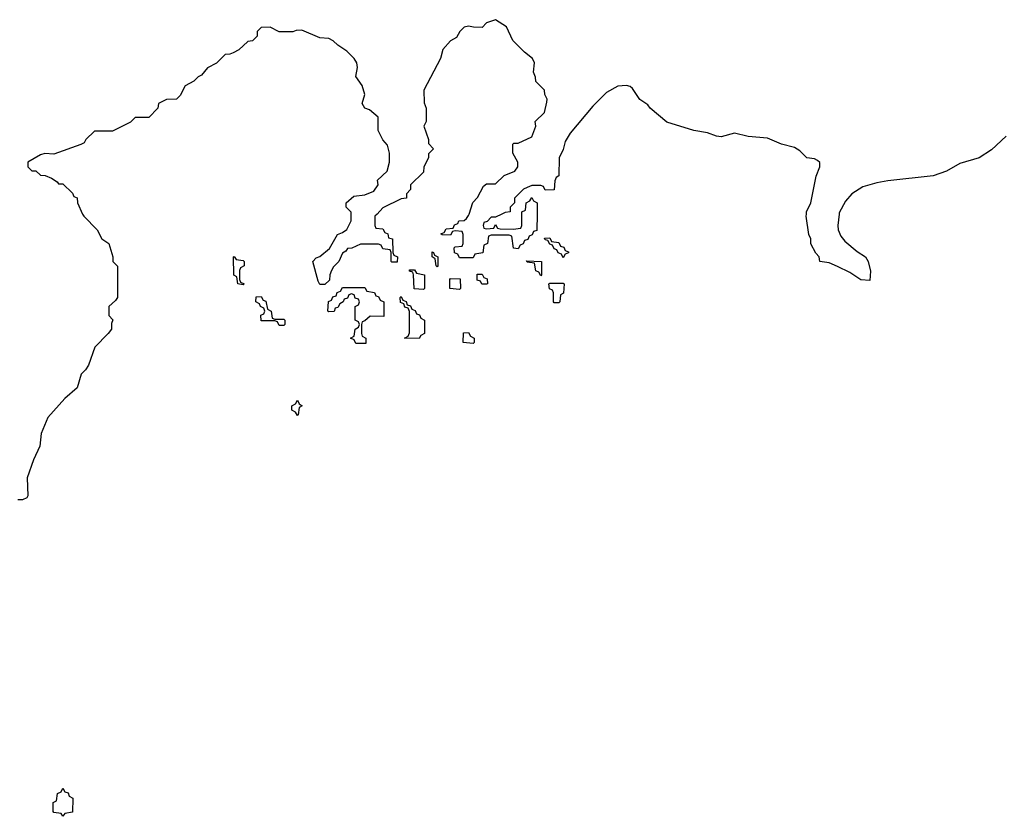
# Model space of a CAD drawing. Header units: inches. Extents: x 2773267 to 2867901, y 875810 to 985774.
# Tile 18 of 60: x 2840838 to 2845207, y 907329 to 910862. Entities that reach past the tile are written whole.
import ezdxf

# ---------------------------------------------------------------- set-up
doc = ezdxf.new("R2010")
doc.units = ezdxf.units.IN
doc.header["$MEASUREMENT"] = 0
doc.layers.add('C8940', color=7, linetype='Continuous')
doc.layers.add('C8941', color=7, linetype='Continuous')

msp = doc.modelspace()

# ---------------------------------------------------------------- linework, layer by layer
at = {"layer": 'C8940', "color": 6}
for points in [[(2841117.3, 910000), (2841122, 909990), (2841182, 909930), (2841202, 909890), (2841234, 909870), (2841251.3, 909810), (2841252, 909790), (2841271.6, 909768.4), (2841271.3, 909630), (2841263.6, 909616.4), (2841234, 909590), (2841234, 909550), (2841251.3, 909531.3), (2841244.7, 909515.3), (2841244.7, 909490), (2841231, 909470), (2841170.7, 909410), (2841142.8, 909330), (2841130, 909309), (2841110.6, 909289.4), (2841093, 909230), (2841038, 909182), (2840962.4, 909097.6), (2840933.7, 909026.3), (2840926.8, 908970), (2840899.1, 908910), (2840870.5, 908830), (2840874, 908750), (2840870, 908742), (2840850, 908733.2), (2840830, 908732.7)], [(2842423.5, 910000), (2842414, 909990), (2842414, 909950), (2842418, 909938), (2842450, 909934), (2842458, 909918), (2842471.6, 909911.6), (2842474, 909894), (2842492, 909890), (2842494, 909830), (2842498, 909818), (2842514, 909810), (2842512.7, 909787.3), (2842490, 909786), (2842486, 909790), (2842486, 909830), (2842482, 909842), (2842450, 909846), (2842442, 909862), (2842430, 909866), (2842350, 909866), (2842311.6, 909848.4), (2842292.7, 909847.3), (2842284.7, 909835.3), (2842270, 909826), (2842254, 909790), (2842230, 909766), (2842222, 909750), (2842214, 909730), (2842212.7, 909707.3), (2842192, 909688), (2842170, 909688), (2842162, 909702), (2842138, 909790), (2842154, 909806), (2842170, 909811.3), (2842212.9, 909847.1), (2842248, 909910), (2842270, 909918), (2842290, 909932), (2842309, 909970), (2842308.7, 910000)], [(2843133.5, 910000), (2843132.7, 909927.3), (2843118, 909922), (2843112.7, 909907.3), (2843098, 909902), (2843092.7, 909887.3), (2843078, 909882), (2843072.7, 909867.3), (2843058, 909862), (2843050, 909846), (2843028.4, 909848.4), (2843022, 909902), (2843010, 909906), (2842930, 909906), (2842918, 909902), (2842914, 909870), (2842898, 909862), (2842892.7, 909827.3), (2842858, 909822), (2842850, 909806), (2842790, 909806), (2842782, 909822), (2842767.3, 909827.3), (2842766, 909850), (2842770, 909854), (2842802, 909858), (2842806, 909870), (2842806, 909910), (2842802, 909922), (2842770, 909926), (2842758, 909922), (2842750, 909906), (2842712.7, 909907.3), (2842707.3, 909912.7), (2842722, 909918), (2842730, 909934), (2842762, 909938), (2842767.3, 909952.7), (2842782, 909958), (2842786, 909970), (2842810, 909972), (2842820.4, 909979.6), (2842830, 909994), (2842831.9, 910000)], [(2842978, 910000), (2842950, 909986), (2842930, 909986), (2842912.7, 909967.3), (2842898, 909962), (2842894, 909950), (2842898, 909938), (2842910, 909934), (2842942, 909938), (2842950, 909954), (2842958, 909938), (2842970, 909934), (2843027.3, 909932.7), (2843062, 909938), (2843066, 909950), (2843066, 910000)], [(2844474.2, 910000), (2844467.7, 909950), (2844470.4, 909930), (2844482, 909902), (2844499.9, 909879.9), (2844553.7, 909833.7), (2844590.4, 909810), (2844603, 909790), (2844613.4, 909746.6), (2844610, 909706), (2844570, 909708), (2844520.9, 909740.9), (2844467.3, 909767.3), (2844430, 909784), (2844389.1, 909789.1), (2844386, 909810), (2844370, 909826), (2844348.4, 909868.4), (2844348.7, 909890), (2844339, 909910), (2844327.6, 909990), (2844328.6, 910000)]]:
    msp.add_lwpolyline(points, dxfattribs=at)
for points in [[(2843250, 909806), (2843242, 909822), (2843227.3, 909827.3), (2843222, 909842), (2843210, 909846), (2843202, 909862), (2843190, 909866), (2843182, 909882), (2843170, 909886), (2843167.3, 909892.7), (2843190, 909894), (2843198, 909878), (2843230, 909874), (2843238, 909858), (2843252.7, 909852.7), (2843258, 909838), (2843272.7, 909832.7), (2843272.7, 909827.3), (2843258, 909822)], [(2841830, 909686), (2841806, 909690), (2841802, 909722), (2841788.4, 909728.4), (2841786, 909810), (2841790, 909812), (2841798, 909798), (2841830, 909794), (2841834, 909790), (2841834, 909770), (2841818, 909762), (2841814, 909750), (2841814, 909710), (2841818, 909698), (2841834, 909690)], [(2842690, 909766), (2842686, 909770), (2842682, 909802), (2842668, 909810), (2842668, 909832), (2842674, 909830), (2842678, 909818), (2842694, 909810), (2842694, 909770)], [(2843150, 909726), (2843142, 909742), (2843128.4, 909748.4), (2843122, 909782), (2843090, 909786), (2843087.3, 909792.7), (2843154, 909790), (2843154, 909730)], [(2842630, 909666), (2842588, 909668), (2842586, 909730), (2842582, 909742), (2842567.3, 909747.3), (2842567.3, 909752.7), (2842590, 909752), (2842598, 909738), (2842634, 909730), (2842634, 909670)], [(2842790, 909666), (2842746, 909670), (2842746, 909710), (2842750, 909714), (2842792.7, 909712.7), (2842794, 909670)], [(2842888.4, 909688.4), (2842882, 909702), (2842867.3, 909707.3), (2842867.3, 909732.7), (2842890, 909734), (2842898, 909718), (2842912.7, 909712.7), (2842914, 909690), (2842910, 909688.7)], [(2842454, 909546), (2842392.7, 909547.3), (2842370, 909526), (2842358, 909522), (2842354, 909510), (2842354, 909470), (2842358, 909458), (2842374, 909450), (2842374, 909426), (2842370, 909426), (2842330, 909426), (2842322, 909442), (2842306, 909450), (2842322, 909458), (2842326, 909490), (2842342, 909498), (2842346, 909510), (2842342, 909522), (2842326, 909530), (2842326, 909590), (2842342, 909598), (2842346, 909610), (2842342, 909622), (2842327.3, 909627.3), (2842322, 909642), (2842310, 909646), (2842298, 909642), (2842292.7, 909627.3), (2842278, 909622), (2842274, 909610), (2842258, 909602), (2842250, 909586), (2842238, 909582), (2842232.7, 909567.3), (2842210, 909566), (2842206, 909570), (2842208.4, 909611.6), (2842222, 909618), (2842227.3, 909632.7), (2842242, 909638), (2842247.3, 909652.7), (2842262, 909658), (2842270, 909674), (2842370, 909674), (2842378, 909658), (2842412.7, 909652.7), (2842418, 909638), (2842430, 909634), (2842438, 909618), (2842454, 909610)], [(2843210, 909606), (2843206, 909610), (2843206, 909650), (2843202, 909662), (2843188.4, 909668.4), (2843186, 909690), (2843190, 909694), (2843250, 909694), (2843254, 909690), (2843251.1, 909648.9), (2843238, 909642), (2843234, 909610), (2843230, 909606)], [(2841970, 909534), (2842010, 909534), (2842014, 909530), (2842014, 909510), (2842010, 909506), (2841990, 909506), (2841982, 909522), (2841970, 909526), (2841910, 909526), (2841908.4, 909551.6), (2841922, 909558), (2841926, 909570), (2841922, 909582), (2841906, 909590), (2841902, 909602), (2841886, 909610), (2841887.3, 909632.7), (2841910, 909634), (2841918, 909618), (2841930, 909614), (2841938, 909578), (2841954, 909570), (2841958, 909538)], [(2842610, 909448.7), (2842546, 909450), (2842562, 909458), (2842567.3, 909472.7), (2842567.3, 909567.3), (2842562, 909582), (2842547.3, 909587.3), (2842542, 909602), (2842527.3, 909607.3), (2842526, 909630), (2842530, 909634), (2842538, 909618), (2842552.7, 909612.7), (2842558, 909598), (2842572.7, 909592.7), (2842578, 909578), (2842592.7, 909572.7), (2842598, 909558), (2842612.7, 909552.7), (2842618, 909538), (2842634, 909530), (2842634, 909470), (2842618, 909462)], [(2842850, 909426), (2842806, 909430), (2842807.3, 909472.7), (2842830, 909474), (2842838, 909458), (2842854, 909450), (2842854, 909430)], [(2842070, 909106), (2842062, 909122), (2842046, 909130), (2842046, 909150), (2842062, 909158), (2842070, 909174), (2842078, 909158), (2842092, 909150), (2842078, 909142), (2842074, 909110)], [(2841030, 907329), (2841022, 907342), (2840990, 907346), (2840986, 907350), (2840986, 907390), (2841002, 907398), (2841006, 907430), (2841022, 907438), (2841030, 907454), (2841038, 907438), (2841052.7, 907432.7), (2841058, 907418), (2841074, 907410), (2841072.7, 907347.3), (2841038, 907342)]]:
    msp.add_lwpolyline(points, close=True, dxfattribs=at)
at = {"layer": 'C8941', "color": 6}
for points in [[(2842831.9, 910000), (2842848.4, 910051.6), (2842870, 910074), (2842896.4, 910123.6), (2842910, 910134), (2842950, 910134), (2842988.4, 910171.6), (2843035.3, 910190), (2843048.7, 910210), (2843048.7, 910230), (2843026, 910270), (2843026, 910310), (2843030, 910314), (2843050, 910314), (2843110, 910342), (2843128, 910390), (2843126, 910410), (2843166, 910450), (2843176.4, 910496.4), (2843178, 910510), (2843168, 910530), (2843166, 910550), (2843128.4, 910588.4), (2843127.3, 910607.3), (2843118, 910630), (2843122, 910670), (2843114, 910690), (2843078, 910718), (2843026, 910770), (2842998, 910830), (2842950, 910862), (2842910, 910848), (2842890, 910828), (2842851.6, 910828.4), (2842830, 910834), (2842810, 910828.7), (2842791.3, 910810), (2842776.9, 910783.1), (2842750, 910768.7), (2842716, 910730), (2842704.7, 910690), (2842632, 910550), (2842632.7, 910492.7), (2842642, 910470), (2842642, 910410), (2842632, 910390), (2842652, 910330), (2842652.7, 910312.7), (2842674, 910290), (2842652.7, 910267.3), (2842652, 910250), (2842632, 910210), (2842630, 910186), (2842572, 910130), (2842571.6, 910108.4), (2842554, 910090), (2842554, 910070), (2842530, 910068), (2842450, 910028), (2842423.5, 910000)], [(2842308.7, 910000), (2842308.7, 910008.7), (2842286, 910030), (2842286, 910050), (2842320.4, 910079.6), (2842370, 910084.7), (2842410, 910102), (2842428, 910130), (2842426, 910150), (2842468, 910190), (2842479, 910230), (2842479, 910270), (2842470, 910306), (2842449.1, 910329.1), (2842428, 910370), (2842428, 910430), (2842390, 910462), (2842369, 910469), (2842358, 910490), (2842369.1, 910530.9), (2842357.2, 910570), (2842329.2, 910610), (2842337.2, 910650), (2842334, 910670), (2842322, 910690), (2842290, 910722), (2842249, 910749), (2842228.9, 910768.9), (2842210, 910778), (2842170, 910782), (2842090, 910815.3), (2842065.4, 910814.6), (2842050, 910808), (2841990, 910808.7), (2841950, 910828.7), (2841910, 910828), (2841892, 910810), (2841891, 910789), (2841871.1, 910768.9), (2841850, 910766), (2841810, 910728), (2841785.4, 910714.6), (2841771.1, 910708.9), (2841750, 910708), (2841710.9, 910669.1), (2841671.6, 910648.4), (2841644.7, 910615.3), (2841630, 910608), (2841610.9, 910589.1), (2841571.6, 910568.4), (2841550, 910526), (2841534, 910510), (2841490, 910508), (2841454, 910490), (2841450.9, 910469.1), (2841411.6, 910428.4), (2841350, 910428), (2841330, 910408), (2841250, 910368), (2841170, 910368), (2841132, 910330), (2841124.7, 910315.3), (2841110, 910308), (2840990, 910266), (2840950, 910268), (2840930, 910262), (2840874, 910230), (2840874, 910210), (2840892, 910192), (2840910, 910191.3), (2840930, 910172), (2840951.3, 910171.3), (2840979.6, 910159.6), (2841003.6, 910143.6), (2841010, 910134), (2841030, 910134), (2841072.7, 910092.7), (2841078, 910078), (2841092.7, 910072.7), (2841094, 910050), (2841117.3, 910000)], [(2844328.6, 910000), (2844329.7, 910010), (2844348, 910050), (2844372.5, 910167.5), (2844389, 910210), (2844388.7, 910228.7), (2844378, 910238), (2844364.7, 910244.7), (2844330, 910249.6), (2844300.1, 910280.1), (2844275.4, 910295.4), (2844219, 910310), (2844156.4, 910336.4), (2844070, 910344.2), (2844010, 910358.7), (2843950, 910343.1), (2843930, 910345.4), (2843890, 910360.5), (2843829.2, 910370), (2843710, 910407.4), (2843636.2, 910470), (2843624.7, 910484.7), (2843590, 910507.4), (2843557.6, 910557.6), (2843546.1, 910566.1), (2843530, 910569.8), (2843492.8, 910567.2), (2843441.1, 910538.9), (2843381.4, 910478.6), (2843280.6, 910359.4), (2843258, 910322), (2843250, 910286), (2843231.3, 910250), (2843231, 910170), (2843218, 910162), (2843212.7, 910147.3), (2843210, 910108), (2843170, 910106), (2843162, 910122), (2843150, 910126), (2843110, 910126), (2843090, 910118), (2843074, 910110), (2843034, 910070), (2843034, 910050), (2843014, 910030), (2843014, 910010), (2842992.7, 910007.3), (2842978, 910000)], [(2845214.9, 910345.1), (2845150, 910285.1), (2845096, 910250), (2845010, 910224.7), (2844950.2, 910189.8), (2844891, 910170), (2844690, 910148), (2844642, 910138), (2844578.7, 910121.3), (2844530.2, 910089.8), (2844502.6, 910057.4), (2844474.9, 910005.1), (2844474.2, 910000)], [(2843066, 910000), (2843066, 910010), (2843082, 910018), (2843086, 910050), (2843102, 910058), (2843110, 910074), (2843118, 910058), (2843134, 910050), (2843133.5, 910000)]]:
    msp.add_lwpolyline(points, dxfattribs=at)

doc.saveas('drawing.dxf')
